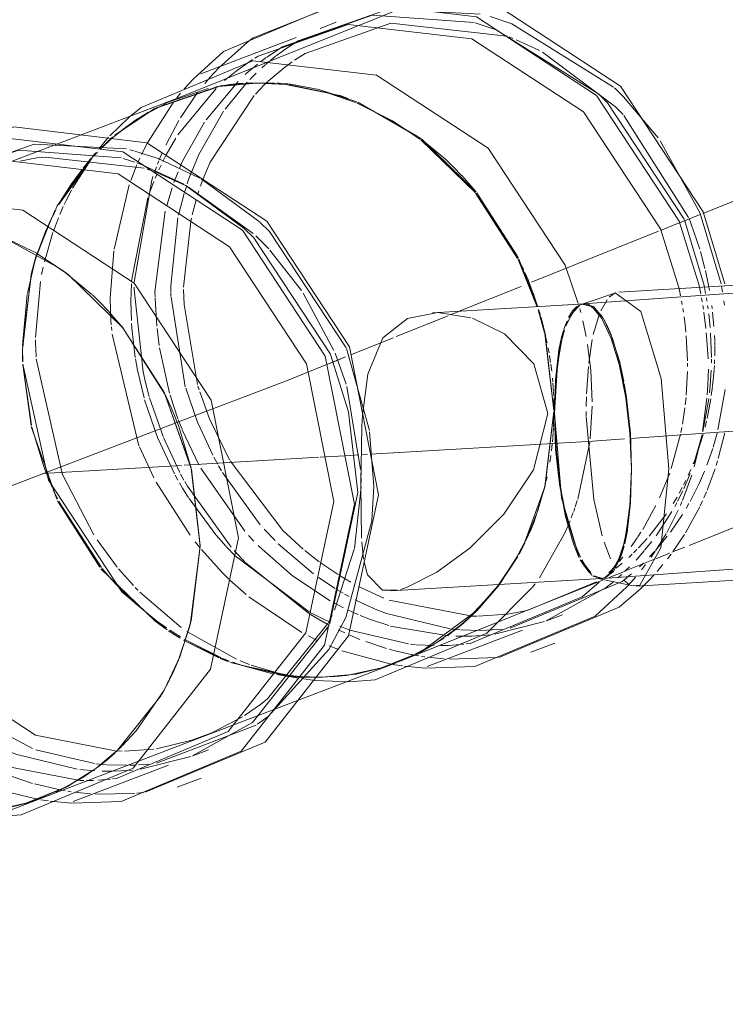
# Model space of a CAD drawing. Header units: millimetres. Extents: x -121 to 34184, y -147 to 33428.
# Tile 241 of 256: x 29677 to 29805, y 8922 to 9101. Entities that reach past the tile are written whole.
import ezdxf

# ---------------------------------------------------------------- set-up
doc = ezdxf.new("R2010")
doc.units = ezdxf.units.MM
doc.linetypes.add('ADSK_Осевая', pattern=[700, 500, -100, 0, -100])
doc.layers.add('P-PIPE-____-CNTR', color=3, linetype='ADSK_Осевая', lineweight=20)
doc.layers.add('P-PIPE-____-OTLN', color=3, linetype='Continuous', lineweight=20)

# ---------------------------------------------------------------- blocks, each defined once
blk = doc.blocks.new('ADSK_ППР_Тройник канализационный_Составной - Тройник канализационный-1734383-_3D_ копия 1 копия 1')
at = {"layer": 'P-PIPE-____-OTLN', "color": 22}
for p, q in [((50875.39, 9100.71), (50872.5, 9099.6)), ((50868.13, 9097.94), (50850.83, 9091.33)), ((50842.72, 9085.15), (50853.96, 9089.07)), ((50852.18, 9088.69), (50844.74, 9086.14)), ((50854.36, 9089.15), (50859.7, 9089.75)), ((50866.85, 9089.51), (50872.29, 9088.52)), ((50847.1, 9087.13), (50782.88, 9062.62)), ((50877.58, 9086.9), (50876.15, 9087.4)), ((50900.92, 9069.74), (50908.48, 9057.85)), ((50821.02, 9058.76), (50815.12, 9061.7)), ((50908.55, 9057.7), (50911.97, 9049.15)), ((50955.52, 9053.4), (50926.72, 9051.71)), ((50926.16, 9051.6), (50920.03, 9049.49)), ((50920.55, 9049.59), (50892.91, 9047.96)), ((50920.55, 9049.59), (50922.07, 9049.09)), ((50922.09, 9049.07), (50923.89, 9046.95)), ((50923.9, 9046.93), (50925.57, 9043.3)), ((50924.25, 9046.31), (50924.09, 9046.61)), ((50925.58, 9043.26), (50927.02, 9038.37)), ((50927.03, 9038.33), (50928.12, 9032.51)), ((50927.83, 9034.34), (50927.73, 9034.9)), ((50928.13, 9032.46), (50928.81, 9026.11)), ((50928.81, 9026.06), (50929.03, 9019.62)), ((50850.73, 9005.55), (50850.73, 9005.71)), ((50927.46, 9005.43), (50927.66, 9006.17)), ((50885.32, 8997.43), (50923.49, 8999.68)), ((50922.97, 8999.72), (50929.3, 8998.35)), ((50923.49, 8999.68), (50924.08, 8999.81)), ((50923.77, 8999.72), (50923.5, 8999.68)), ((50929.87, 8998.3), (50958.66, 9000)), ((50913.58, 8991.98), (50916.46, 8993.08)), ((50891.91, 8983.71), (50909.21, 8990.31)), ((50910.74, 8986.29), (50915.11, 8987.96)), ((50883.97, 8983.54), (50888.13, 8985.1)), ((50822.11, 8959.85), (50886.32, 8984.36)), ((50839.1, 8972.02), (50844.2, 8979.42)), ((50831.8, 8965.16), (50836.5, 8969.19)), ((50849.37, 8967.47), (50852.25, 8968.57)), ((50827.7, 8959.2), (50844.99, 8965.8)), ((50846.53, 8961.78), (50850.9, 8963.45)), ((50819.05, 8958.82), (50826.49, 8961.82)), ((50819.62, 8958.99), (50823.5, 8960.41))]:
    blk.add_line(p, q, dxfattribs=at)
at = {"layer": 'P-PIPE-____-OTLN', "color": 9}
for p, q in [((50900.62, 9100.6), (50904.43, 9099.36)), ((50864.55, 9094.63), (50866.29, 9095.9)), ((50860.65, 9094.2), (50861.25, 9094.57)), ((50861.73, 9093.58), (50862.72, 9094.31)), ((50863.48, 9093.79), (50864.43, 9094.54)), ((50860.56, 9092.64), (50861.11, 9093.1)), ((50847.84, 9088.61), (50849.49, 9090.45)), ((50859.7, 9089.75), (50866.65, 9089.53)), ((50872.29, 9088.52), (50879.16, 9086.27)), ((50879.33, 9086.2), (50890.81, 9079.57)), ((50834.34, 9080.07), (50837.86, 9083.5)), ((50890.95, 9079.46), (50900.81, 9069.87)), ((50934.24, 9079.2), (50941.46, 9066.07)), ((50837.97, 9077.56), (50838.71, 9077.36)), ((50836.78, 9075.98), (50838.9, 9075.32)), ((50839.22, 9075.21), (50840.22, 9074.85)), ((50841.1, 9074.06), (50842.17, 9073.69)), ((50850.91, 9072.28), (50861.52, 9064.45)), ((50941.5, 9065.96), (50945.29, 9053.19)), ((50938.62, 9064.86), (50942.2, 9052.91)), ((50825.7, 9055.73), (50814.68, 9061.88)), ((50826.62, 9055.04), (50821.02, 9058.76)), ((50831.09, 9051.27), (50825.83, 9055.63)), ((50941.27, 9052.88), (50941.57, 9051.41)), ((50924.97, 9050.78), (50926.04, 9051.55)), ((50937.64, 9052.34), (50937.92, 9051.01)), ((50920.27, 9049.55), (50920.55, 9049.59)), ((50836.35, 9045.67), (50833.98, 9048.37)), ((50899.87, 9047.06), (50893.84, 9047.99)), ((50912.16, 9048.52), (50913.3, 9044.32)), ((50844.15, 9033.57), (50836.42, 9045.59)), ((50913.34, 9044.16), (50914.94, 9030.22)), ((50874.41, 9040.35), (50877.65, 9029.97)), ((50877.29, 9041.45), (50881.44, 9026.59)), ((50845.45, 9030.77), (50844.2, 9033.49)), ((50914.94, 9030.22), (50914.91, 9032.38)), ((50877.66, 9029.93), (50879.34, 9015.33)), ((50914.87, 9027.26), (50914.94, 9030.05)), ((50880.21, 9029.31), (50880.09, 9027.33)), ((50849.11, 9019.73), (50846.86, 9027.27)), ((50881.48, 9026.32), (50882.23, 9016.43)), ((50914.81, 9026.24), (50914.86, 9027.04)), ((50850.73, 9005.71), (50849.14, 9019.57)), ((50928.72, 9012.81), (50929.03, 9019.56)), ((50879.34, 9015.33), (50874.28, 8991.49)), ((50882.23, 9016.43), (50881.9, 9010.2)), ((50928, 9007.69), (50928.72, 9012.77)), ((50917.87, 9010.18), (50916.85, 9007.78)), ((50910.25, 9007.62), (50910.95, 9009.23)), ((50880.08, 9006.37), (50880.4, 9003.22)), ((50909.58, 9006.17), (50910.11, 9007.29)), ((50916.82, 9007.72), (50912.3, 8999.81)), ((50927.76, 9006.59), (50927.99, 9007.68)), ((50848.89, 8991.21), (50850.73, 9005.55)), ((50909.57, 9006.16), (50908.41, 9003.93)), ((50926.51, 9002.73), (50927.46, 9005.43)), ((50908.29, 9003.71), (50905.22, 8998.96)), ((50919.8, 9002.96), (50921.81, 9000.31)), ((50924.84, 9000.27), (50926.49, 9002.68)), ((50923.44, 8999.68), (50921.96, 9000.19)), ((50922.04, 9000.14), (50923.49, 8999.68)), ((50924.09, 8999.81), (50923.77, 8999.72)), ((50924.29, 8999.9), (50924.81, 9000.24)), ((50928.57, 8998.63), (50927.67, 8999.33)), ((50932.14, 8999.32), (50930.65, 8997.83)), ((50899.41, 8992.46), (50904.24, 8997.66)), ((50927.29, 8999.15), (50907.02, 8990.67)), ((50922.63, 8999.06), (50910.08, 8993.87)), ((50911.53, 8998.75), (50910.98, 8998.03)), ((50928.95, 8999), (50928.19, 8998.16)), ((50898, 8991.22), (50899.29, 8992.35)), ((50846.74, 8984.74), (50848.84, 8991.02)), ((50905.55, 8990.49), (50902.75, 8990.3)), ((50913.23, 8991.9), (50904.14, 8989.57)), ((50902.66, 8989.4), (50900.05, 8989.23)), ((50903.42, 8989.48), (50902.71, 8989.4)), ((50888.13, 8985.1), (50893.61, 8988.02)), ((50898.6, 8987.76), (50895.78, 8987.54)), ((50899.76, 8987.9), (50899.03, 8987.81)), ((50844.26, 8979.54), (50847.03, 8985.48)), ((50904.67, 8985.33), (50895.95, 8985.01)), ((50891.62, 8983.39), (50887.75, 8983.76)), ((50843.76, 8978.65), (50845.34, 8981.62)), ((50877.75, 8980.91), (50871.57, 8981.17)), ((50835.46, 8968.19), (50843.64, 8978.44)), ((50863.09, 8974.65), (50861.12, 8973.22)), ((50860.89, 8973.06), (50842.8, 8966.16)), ((50836.59, 8969.28), (50839.1, 8972.02)), ((50852.85, 8971.67), (50849.23, 8970.31)), ((50833.79, 8966.72), (50835.28, 8968.02)), ((50849.01, 8967.39), (50839.92, 8965.06)), ((50841.34, 8965.99), (50839.56, 8965.84)), ((50824.55, 8960.87), (50829.4, 8963.51)), ((50826.62, 8961.9), (50831.8, 8965.16)), ((50838.45, 8964.89), (50836.24, 8964.73)), ((50834.38, 8963.25), (50832.2, 8963.07)), ((50835.55, 8963.39), (50834.82, 8963.3)), ((50838.86, 8960.64), (50831.74, 8960.5)), ((50840.46, 8960.82), (50839.24, 8960.68)), ((50814.84, 8957.82), (50819.05, 8958.82)), ((50827.41, 8958.88), (50823.5, 8959.26))]:
    blk.add_line(p, q, dxfattribs=at)
at = {"layer": 'P-PIPE-____-OTLN', "color": 10}
for p, q in [((50904.43, 9099.36), (50922.91, 9087.79)), ((50906.8, 9098.05), (50907.48, 9097.78)), ((50862.81, 9094.38), (50865.69, 9096.25)), ((50866.29, 9095.9), (50868.5, 9097.34)), ((50908.08, 9097.55), (50912.29, 9095.58)), ((50867.83, 9093.82), (50869.81, 9095.07)), ((50852.33, 9090.5), (50854.09, 9092.42)), ((50859.71, 9091.93), (50860.56, 9092.64)), ((50861.94, 9092.46), (50862.52, 9092.98)), ((50862.63, 9093.06), (50863.3, 9093.64)), ((50863.09, 9090.03), (50865.96, 9092.47)), ((50865.96, 9092.47), (50867.44, 9093.55)), ((50851.59, 9089.62), (50852.25, 9090.4)), ((50855.17, 9090.12), (50856.03, 9090.85)), ((50858.92, 9091.21), (50859.64, 9091.87)), ((50859.72, 9090.32), (50860.89, 9091.48)), ((50846.7, 9080.27), (50853.63, 9088.71)), ((50851.83, 9083.01), (50857.6, 9089.95)), ((50854.58, 9089.19), (50853.62, 9089.01)), ((50855.25, 9084.95), (50859.26, 9089.84)), ((50864.14, 9089.74), (50857.69, 9089.61)), ((50860.77, 9087.69), (50862.37, 9089.34)), ((50862.37, 9089.34), (50863.01, 9089.96)), ((50876.06, 9087.43), (50864.78, 9089.7)), ((50846.5, 9086.99), (50847.18, 9087.83)), ((50847.14, 9083.37), (50850.25, 9087.95)), ((50844.68, 9086.11), (50839.34, 9083.16)), ((50841.16, 9078.83), (50845.91, 9086.23)), ((50841.91, 9084.72), (50842.63, 9085.1)), ((50890.18, 9080.04), (50879.6, 9086.09)), ((50838.61, 9082.67), (50841.36, 9084.4)), ((50927.61, 9083.81), (50939.37, 9065.27)), ((50835.48, 9080.3), (50838.3, 9082.45)), ((50844.48, 9078.42), (50846.85, 9082.88)), ((50832.38, 9077.79), (50834.12, 9079.84)), ((50832.7, 9077.78), (50834.92, 9079.83)), ((50844.58, 9076.67), (50846.32, 9079.68)), ((50895.31, 9075.78), (50890.42, 9079.86)), ((50833.95, 9078.97), (50832.78, 9077.86)), ((50840.1, 9076.73), (50841.16, 9078.83)), ((50822.6, 9076.24), (50840.59, 9074.22)), ((50825.07, 9067.65), (50831.11, 9076.11)), ((50831.65, 9076.89), (50831.05, 9076.15)), ((50832.08, 9077.15), (50831.31, 9076.33)), ((50831.31, 9076.33), (50831.96, 9077.03)), ((50843.3, 9075.73), (50843.84, 9077)), ((50843.96, 9075.46), (50844.44, 9076.41)), ((50818.08, 9075.52), (50820.14, 9075.92)), ((50827.57, 9070.59), (50831.04, 9076.06)), ((50830.84, 9075.81), (50829.47, 9074.2)), ((50830.69, 9075.71), (50829.47, 9074.2)), ((50838.12, 9071.96), (50839.25, 9074.84)), ((50839.48, 9075.36), (50839.77, 9076.02)), ((50840.22, 9074.85), (50847.75, 9071.29)), ((50842.36, 9073.29), (50842.8, 9074.46)), ((50842.99, 9074.97), (50843.23, 9075.57)), ((50843.22, 9073.92), (50843.63, 9074.79)), ((50846.96, 9074.15), (50847.24, 9074.8)), ((50829.3, 9073.98), (50827.26, 9071.22)), ((50841.94, 9072.07), (50842.16, 9072.73)), ((50842.57, 9072.43), (50842.85, 9073.09)), ((50842.58, 9073.54), (50848.08, 9071.07)), ((50845.97, 9071.6), (50846.71, 9073.53)), ((50848.64, 9072.14), (50849.12, 9073.44)), ((50900.73, 9069.97), (50898.2, 9072.88)), ((50827.26, 9071.22), (50825.39, 9068.22)), ((50835.09, 9059.5), (50837.86, 9071.22)), ((50838.77, 9053.49), (50841.94, 9072.06)), ((50841.39, 9069.37), (50842.3, 9071.79)), ((50847.93, 9069.98), (50848.28, 9071.07)), ((50847.99, 9071.16), (50858.69, 9063.28)), ((50848.38, 9071.37), (50848.64, 9072.14)), ((50848.62, 9070.78), (50860.35, 9062.37)), ((50850.76, 9070.93), (50851.16, 9072.04)), ((50826.41, 9068.35), (50827.37, 9070.23)), ((50844.66, 9067.41), (50845.65, 9070.67)), ((50846.8, 9065.66), (50847.82, 9069.6)), ((50850.25, 9069.36), (50850.48, 9070.08)), ((50908.26, 9058.3), (50901.15, 9069.45)), ((50825.64, 9066.69), (50825.89, 9067.25)), ((50826.07, 9067.62), (50826.41, 9068.35)), ((50838.27, 9053.73), (50841.21, 9068.85)), ((50849.27, 9065.73), (50849.98, 9068.45)), ((50823.85, 9065.32), (50824.52, 9066.65)), ((50824.57, 9066.74), (50823.92, 9065.46)), ((50825.27, 9065.83), (50825.62, 9066.64)), ((50842.53, 9051.75), (50844.4, 9066.42)), ((50821.03, 9058.24), (50823.82, 9065.26)), ((50824.09, 9062.77), (50825.01, 9065.19)), ((50845.41, 9052.85), (50846.7, 9065.18)), ((50847.69, 9052.58), (50849.01, 9064.55)), ((50849.01, 9064.57), (50849.14, 9065.16)), ((50939.45, 9065.1), (50939.78, 9064.25)), ((50939.78, 9064.25), (50941.43, 9059.48)), ((50822.67, 9062.73), (50821.17, 9058.69)), ((50822.46, 9057.21), (50824, 9062.52)), ((50820.79, 9057.48), (50821.03, 9058.24)), ((50834.38, 9050.52), (50835.04, 9059.2)), ((50863.39, 9059.3), (50869.11, 9051.98)), ((50941.55, 9059.06), (50942.35, 9056.02)), ((50820.74, 9057.3), (50819.37, 9051.48)), ((50820.16, 9055.15), (50820.79, 9057.45)), ((50820.99, 9058.13), (50820.78, 9057.43)), ((50909.44, 9055.79), (50909.12, 9056.51)), ((50818.48, 9041.97), (50820.03, 9054.65)), ((50821.96, 9054.89), (50822.24, 9056.23)), ((50942.45, 9055.62), (50943.01, 9052.94)), ((50820.86, 9043.48), (50821.73, 9053.65)), ((50838.15, 9050.08), (50838.24, 9053.21)), ((50845.42, 9051.78), (50845.41, 9052.85)), ((50942.2, 9052.91), (50942.47, 9051.44)), ((50943.01, 9052.94), (50943.17, 9052)), ((50819.33, 9051.25), (50818.48, 9041.99)), ((50838.76, 9052.19), (50838.76, 9052.61)), ((50840.36, 9037.22), (50838.76, 9052.19)), ((50842.55, 9050.77), (50842.53, 9051.75)), ((50845.43, 9050.94), (50845.42, 9051.62)), ((50847.8, 9049.47), (50847.7, 9052.18)), ((50869.4, 9051.54), (50875.01, 9041.13)), ((50911.32, 9051.08), (50911.07, 9051.78)), ((50945.37, 9052.78), (50945.55, 9051.71)), ((50834.54, 9046.55), (50834.38, 9050.52)), ((50838.24, 9046.56), (50838.15, 9050.08)), ((50842.88, 9045.5), (50842.55, 9050.61)), ((50848.03, 9034.48), (50845.44, 9050.82)), ((50850.24, 9034.94), (50847.8, 9049.45)), ((50911.97, 9049.16), (50911.37, 9050.95)), ((50919.57, 9049.27), (50918.34, 9048.01)), ((50920.03, 9049.49), (50919.92, 9049.44)), ((50920.55, 9049.59), (50920.03, 9049.49)), ((50923.57, 9047.45), (50921.2, 9049.52)), ((50923.44, 9048.33), (50924.57, 9050.32)), ((50938.1, 9050.09), (50938.21, 9049.46)), ((50941.71, 9050.65), (50941.83, 9049.97)), ((50941.95, 9049.28), (50942.05, 9048.64)), ((50942.61, 9050.66), (50942.71, 9050.04)), ((50942.82, 9049.29), (50942.91, 9048.65)), ((50943.58, 9049.3), (50943.66, 9048.67)), ((50945.8, 9050.11), (50945.9, 9049.35)), ((50912.42, 9047.69), (50912.16, 9048.55)), ((50918.05, 9047.55), (50917.22, 9045.77)), ((50919.63, 9048.65), (50919.8, 9047.99)), ((50922.27, 9044.76), (50923.1, 9047.48)), ((50938.33, 9048.73), (50938.44, 9048.04)), ((50942.13, 9048.09), (50942.51, 9045.1)), ((50943.02, 9047.79), (50943.28, 9045.3)), ((50943.73, 9048.09), (50943.97, 9045.48)), ((50834.59, 9045.79), (50834.54, 9046.53)), ((50838.33, 9045.25), (50838.27, 9046.03)), ((50913.44, 9043.72), (50912.59, 9047.1)), ((50917.11, 9045.5), (50917.47, 9046.39)), ((50920.17, 9046.5), (50920.77, 9043.65)), ((50925.33, 9043.94), (50924.41, 9046.01)), ((50938.57, 9047.2), (50938.75, 9045.8)), ((50938.75, 9045.79), (50938.89, 9044.46)), ((50834.68, 9044.73), (50834.62, 9045.39)), ((50839.62, 9023.8), (50834.74, 9044.05)), ((50838.95, 9039.83), (50838.33, 9045.16)), ((50843.3, 9042.03), (50842.92, 9045.11)), ((50916.76, 9044.43), (50916.47, 9043.43)), ((50916.51, 9043.56), (50916.85, 9044.72)), ((50922.08, 9043.99), (50922.25, 9044.7)), ((50942.59, 9044.32), (50942.71, 9042.95)), ((50943.36, 9044.26), (50943.56, 9039.84)), ((50820.86, 9042.4), (50820.86, 9043.05)), ((50820.88, 9041.52), (50820.86, 9042.39)), ((50913.71, 9042.47), (50913.49, 9043.48)), ((50916.29, 9042.69), (50915.56, 9038.6)), ((50916.3, 9042.72), (50916.48, 9043.46)), ((50921.03, 9042.19), (50921.62, 9037.56)), ((50921.24, 9038.8), (50921.9, 9043.1)), ((50926.87, 9038.98), (50925.35, 9043.89)), ((50938.95, 9043.78), (50939.18, 9039.24)), ((50942.71, 9042.95), (50942.91, 9039.61)), ((50944.07, 9043.84), (50944.12, 9042.87)), ((50944.12, 9042.74), (50944.14, 9042.05)), ((50818.47, 9041.43), (50818.51, 9039.1)), ((50818.52, 9039.02), (50818.47, 9041.43)), ((50820.94, 9039.98), (50820.89, 9041.39)), ((50845.17, 9033.35), (50843.37, 9041.61)), ((50875.23, 9040.59), (50877.21, 9034.97)), ((50914.05, 9040.65), (50913.89, 9041.55)), ((50944.16, 9041.21), (50944.13, 9040.12)), ((50944.14, 9041.96), (50944.16, 9041.25)), ((50825.77, 9018.52), (50820.97, 9039.59)), ((50839.37, 9037.51), (50839, 9039.58)), ((50914.32, 9038.94), (50914.13, 9040.17)), ((50914.53, 9037.32), (50914.36, 9038.62)), ((50915.56, 9038.56), (50915.01, 9029.7)), ((50927.61, 9035.56), (50926.88, 9038.94)), ((50939.18, 9038.8), (50939.18, 9038.17)), ((50943.55, 9039.51), (50943.53, 9038.84)), ((50944.1, 9039.38), (50944.06, 9038.71)), ((50820.04, 9027.51), (50818.54, 9038.51)), ((50840.54, 9032.51), (50839.37, 9037.51)), ((50840.81, 9035.27), (50840.36, 9037.2)), ((50920.84, 9033.21), (50921.18, 9038.2)), ((50921.63, 9037.48), (50921.89, 9031.79)), ((50939.18, 9037.27), (50938.95, 9032.96)), ((50942.96, 9037.72), (50942.85, 9034.86)), ((50943.47, 9037.55), (50943.27, 9034.68)), ((50943.99, 9037.57), (50943.72, 9034.66)), ((50944.05, 9038.38), (50944, 9037.7)), ((50841.49, 9032.74), (50840.81, 9035.27)), ((50914.72, 9035.41), (50914.66, 9036.09)), ((50914.8, 9034.46), (50914.74, 9035.15)), ((50850.32, 9027.89), (50848.1, 9034.24)), ((50850.53, 9033.93), (50850.33, 9034.61)), ((50877.34, 9034.55), (50879.85, 9019.47)), ((50914.85, 9033.63), (50914.8, 9034.35)), ((50914.89, 9032.78), (50914.85, 9033.53)), ((50928.1, 9032.62), (50927.83, 9034.33)), ((50942.84, 9034.82), (50942.72, 9033.07)), ((50943.27, 9034.66), (50943.14, 9033.42)), ((50943.7, 9034.54), (50943.49, 9032.91)), ((50946.04, 9034.04), (50944.71, 9026.7)), ((50843.06, 9025.12), (50840.64, 9032.16)), ((50843.99, 9025.48), (50841.55, 9032.52)), ((50846.7, 9028.68), (50845.27, 9033)), ((50920.8, 9030.92), (50920.83, 9032.67)), ((50928.8, 9026.18), (50928.11, 9032.56)), ((50938.91, 9032.55), (50938.77, 9031.22)), ((50942.67, 9032.47), (50941.88, 9026.39)), ((50943.02, 9032.35), (50941.98, 9026.41)), ((50943.4, 9032.32), (50942.73, 9028.74)), ((50920.8, 9029.22), (50920.79, 9030.05)), ((50921.88, 9031.01), (50921.53, 9025.06)), ((50938.71, 9030.69), (50938.26, 9027.7)), ((50847.44, 9026.79), (50846.76, 9028.53)), ((50853.02, 9022.08), (50850.35, 9027.83)), ((50922.18, 9014.02), (50920.8, 9029.11)), ((50942.62, 9028.24), (50942.36, 9027.18)), ((50824.7, 9014.13), (50820.08, 9027.32)), ((50850.51, 9020.34), (50847.46, 9026.72)), ((50880.09, 9027.27), (50879.87, 9016.67)), ((50914.75, 9025.38), (50914.8, 9026.12)), ((50929.03, 9019.62), (50928.81, 9026.15)), ((50938.15, 9027.09), (50937.98, 9026.22)), ((50944.56, 9026.11), (50943.84, 9023.55)), ((50945.94, 9026.12), (50944.77, 9021.49)), ((50846.07, 9018.73), (50843.09, 9025.06)), ((50847.03, 9018.94), (50844.06, 9025.3)), ((50914.67, 9024.54), (50914.73, 9025.22)), ((50921.46, 9024.48), (50919.25, 9014.08)), ((50937.91, 9025.9), (50936.23, 9019.69)), ((50941.83, 9025.76), (50940.3, 9020.5)), ((50941.75, 9025.65), (50940.4, 9019.95)), ((50942.02, 9025.86), (50940.6, 9021.51)), ((50842.32, 9017.98), (50839.69, 9023.63)), ((50914.49, 9022.87), (50914.64, 9024.18)), ((50943.76, 9023.31), (50942.71, 9020.28)), ((50853.91, 9020.43), (50853.21, 9021.71)), ((50914.19, 9020.8), (50914.38, 9022.06)), ((50940.6, 9021.51), (50940.22, 9020.54)), ((50944.63, 9021.05), (50944.37, 9020.21)), ((50858.81, 9008.31), (50850.83, 9019.76)), ((50854.57, 9019.27), (50854.06, 9020.16)), ((50861.63, 9009.46), (50854.77, 9018.95)), ((50939.78, 9019.47), (50939.32, 9018.44)), ((50944.18, 9019.61), (50942.73, 9015.73)), ((50831.43, 9007.61), (50825.79, 9018.45)), ((50848.89, 9007.55), (50842.72, 9017.21)), ((50846.7, 9017.58), (50846.22, 9018.45)), ((50847.76, 9017.58), (50847.17, 9018.67)), ((50848.4, 9016.46), (50847.93, 9017.29)), ((50879.88, 9018.84), (50879.94, 9017.07)), ((50913.52, 9017.4), (50913.69, 9018.15)), ((50935.94, 9018.83), (50934.12, 9014.33)), ((50939.95, 9018.46), (50938.29, 9013.88)), ((50938.88, 9017.5), (50938.47, 9016.68)), ((50939.65, 9018.74), (50938.49, 9015.99)), ((50847.55, 9016.11), (50847, 9017.05)), ((50848.64, 9014.34), (50847.55, 9016.11)), ((50856.33, 9005.41), (50848.41, 9016.44)), ((50879.94, 9016.32), (50878.71, 9005.14)), ((50879.87, 9016.67), (50880.03, 9007.02)), ((50912.2, 9012.64), (50913.3, 9016.47)), ((50938.31, 9015.61), (50937.38, 9013.73)), ((50938.21, 9016.19), (50937.65, 9015.17)), ((50942.61, 9015.44), (50942.14, 9014.34)), ((50832.5, 9001.74), (50824.86, 9013.78)), ((50853.6, 9007.6), (50848.73, 9014.22)), ((50919.18, 9013.86), (50918.8, 9012.71)), ((50923.7, 9007.45), (50922.18, 9014.02)), ((50937.27, 9014.49), (50936.57, 9013.33)), ((50938.17, 9013.61), (50937.9, 9012.98)), ((50941.88, 9013.77), (50941.47, 9012.89)), ((50911.19, 9009.85), (50912.11, 9012.37)), ((50918.73, 9012.5), (50918.52, 9011.89)), ((50933.45, 9012.92), (50931.05, 9008.61)), ((50936.34, 9011.85), (50933.47, 9007.47)), ((50937.51, 9012.1), (50935.4, 9008)), ((50937.21, 9013.42), (50936.85, 9012.76)), ((50941.39, 9012.72), (50938.8, 9007.97)), ((50939.43, 9013.29), (50938.92, 9012.41)), ((50918.43, 9011.66), (50918.07, 9010.69)), ((50935.34, 9011.45), (50932.21, 9007.37)), ((50938.27, 9011.33), (50936.07, 9008.11)), ((50864.31, 9006.58), (50862.35, 9008.65)), ((50910.95, 9009.25), (50911.19, 9009.84)), ((50835.68, 9001.75), (50832.02, 9006.72)), ((50850.65, 9005.31), (50849.82, 9006.34)), ((50855.43, 9005.52), (50853.64, 9007.55)), ((50860.46, 9006.48), (50859.52, 9007.51)), ((50930.08, 9007.11), (50928.93, 9005.49)), ((50930.73, 9008.12), (50930.18, 9007.27)), ((50931.87, 9006.98), (50930.27, 9005.24)), ((50932.7, 9006.44), (50931.38, 9004.81)), ((50935.51, 9007.37), (50933.35, 9004.77)), ((50935.29, 9007.81), (50933.46, 9004.87)), ((50938.62, 9007.69), (50936.6, 9004.68)), ((50856.99, 9003.88), (50855.5, 9005.44)), ((50859.04, 9002.5), (50856.87, 9004.8)), ((50871.32, 9000.51), (50864.89, 9006)), ((50872.33, 9002.74), (50869.71, 9004.78)), ((50878.68, 9005.01), (50875.11, 8993.93)), ((50907.96, 9003.13), (50909.55, 9006.12)), ((50925.21, 9003.26), (50924.06, 9006.29)), ((50929.97, 9004.93), (50929.39, 9004.35)), ((50931.33, 9004.74), (50929.83, 9003.03)), ((50933.19, 9004.59), (50932.29, 9003.63)), ((50933.32, 9004.66), (50932.57, 9003.57)), ((50870.49, 8993.65), (50857.06, 9003.81)), ((50904.69, 8998.23), (50907.86, 9002.96)), ((50927.46, 9003.59), (50926.78, 9002.79)), ((50929.15, 9004.13), (50928.5, 9003.51)), ((50936.21, 9004.14), (50935.54, 9003.26)), ((50838.61, 8998.4), (50835.92, 9001.46)), ((50870.36, 8993.4), (50859.07, 9002.47)), ((50875.77, 9000.39), (50872.53, 9002.59)), ((50926.22, 9002.14), (50924.87, 9000.69)), ((50927.29, 9002.45), (50926.2, 9001.55)), ((50928.66, 9001.81), (50927.83, 9001)), ((50931.16, 9002.49), (50930.47, 9001.83)), ((50931.58, 9002.22), (50930.85, 9001.27)), ((50934.72, 9002.23), (50933.67, 9000.98)), ((50859.08, 8996.8), (50856.14, 8999.4)), ((50874.33, 8995.66), (50867.5, 9000.17)), ((50875.21, 8997.89), (50872.19, 8999.89)), ((50878.06, 8999.02), (50876.01, 9000.24)), ((50924.08, 8999.81), (50924.13, 8999.82)), ((50927.22, 9000.42), (50926.57, 8999.83)), ((50928.15, 8999.82), (50927.3, 8999.15)), ((50929.04, 9000.56), (50928.18, 8999.85)), ((50929.74, 8999.91), (50928.98, 8999.03)), ((50933.12, 9000.37), (50932.14, 8999.32)), ((50839.42, 8997.55), (50838.92, 8998.07)), ((50876.69, 8997.01), (50875.39, 8997.78)), ((50884.07, 8996.12), (50879.46, 8998.26)), ((50836.57, 8997.2), (50844.71, 8990.39)), ((50847.29, 8990.77), (50839.76, 8997.21)), ((50869.17, 8989.91), (50859.58, 8996.38)), ((50877.75, 8996.42), (50876.95, 8996.86)), ((50881.27, 8994.67), (50878.87, 8995.83)), ((50899.77, 8992.88), (50885.05, 8995.74)), ((50876.77, 8994.36), (50874.94, 8995.32)), ((50878.53, 8993.51), (50877.5, 8994)), ((50882.12, 8994.29), (50881.33, 8994.64)), ((50873.14, 8991.75), (50870.43, 8993.35)), ((50873.35, 8992.21), (50870.59, 8993.6)), ((50874.09, 8991.86), (50873.37, 8992.19)), ((50874.66, 8992.99), (50874, 8991.68)), ((50879.39, 8993.13), (50878.63, 8993.47)), ((50900.94, 8992.85), (50899.98, 8992.87)), ((50873.9, 8991.5), (50862.94, 8977.82)), ((50873.87, 8991.36), (50873.15, 8991.75)), ((50876.99, 8989.8), (50875.77, 8990.38)), ((50888.55, 8987.81), (50877.92, 8990.32)), ((50895.85, 8989.28), (50885.23, 8991.05)), ((50897.93, 8990.38), (50896.54, 8990.5)), ((50901.59, 8990.27), (50898.12, 8990.37)), ((50902.75, 8990.3), (50901.59, 8990.27)), ((50847.1, 8988.85), (50845.01, 8990.19)), ((50845.7, 8989.73), (50846.94, 8988.95)), ((50854.09, 8985.28), (50847.73, 8988.47)), ((50857.35, 8985.01), (50848.29, 8990.06)), ((50872.11, 8988.39), (50870.4, 8989.25)), ((50879.73, 8988.63), (50877.75, 8989.46)), ((50898.78, 8989.2), (50897.13, 8989.22)), ((50900.05, 8989.23), (50898.78, 8989.2)), ((50848.05, 8988.28), (50855.67, 8984.65)), ((50874.06, 8986.82), (50863.09, 8974.65)), ((50875.81, 8986.79), (50874.15, 8987.47)), ((50884.53, 8986.98), (50880.8, 8988.22)), ((50886.29, 8986.5), (50885, 8986.85)), ((50889.82, 8987.68), (50888.88, 8987.77)), ((50893.17, 8987.5), (50889.92, 8987.67)), ((50895.78, 8987.54), (50894.33, 8987.5)), ((50855.87, 8984.58), (50854.37, 8985.16)), ((50885.42, 8984.12), (50876.43, 8986.55)), ((50889.54, 8985.79), (50886.37, 8986.48)), ((50890.44, 8985.63), (50889.54, 8985.79)), ((50891.51, 8985.46), (50890.91, 8985.55)), ((50895.02, 8985.07), (50892.05, 8985.38)), ((50856.17, 8984.47), (50864.07, 8982.34)), ((50866.57, 8981.97), (50856.45, 8984.37)), ((50859.68, 8984.06), (50857.98, 8984.74)), ((50866.96, 8981.92), (50859.98, 8983.95)), ((50886.03, 8984.02), (50885.42, 8984.12)), ((50887.45, 8983.8), (50886.03, 8984.02)), ((50864.56, 8982.26), (50866.76, 8981.9)), ((50864.56, 8982.26), (50867.1, 8981.91)), ((50866.9, 8981.87), (50868.54, 8981.6)), ((50868.9, 8981.76), (50866.96, 8981.93)), ((50868.58, 8981.6), (50866.99, 8981.91)), ((50867.1, 8981.91), (50869.03, 8981.75)), ((50872.12, 8981.68), (50868.95, 8981.76)), ((50869.08, 8981.75), (50872.12, 8981.68)), ((50871.57, 8981.17), (50869.13, 8981.51)), ((50820.32, 8968.81), (50808.02, 8975.35)), ((50858.41, 8974.56), (50852.85, 8971.67)), ((50849.23, 8970.31), (50842.79, 8968.77)), ((50831.54, 8966.08), (50820.9, 8968.6)), ((50836.6, 8968.35), (50835.56, 8968.37)), ((50842.3, 8968.7), (50836.98, 8968.35)), ((50833.71, 8965.87), (50831.79, 8966.05)), ((50837.38, 8965.76), (50833.84, 8965.86)), ((50838.87, 8965.8), (50837.96, 8965.77)), ((50820.32, 8962.47), (50816.59, 8963.71)), ((50831.64, 8964.77), (50828.91, 8965)), ((50834.56, 8964.69), (50832.92, 8964.71)), ((50836.24, 8964.73), (50834.56, 8964.69)), ((50825.32, 8961.28), (50820.67, 8962.37)), ((50829.61, 8962.99), (50828.95, 8963)), ((50831.34, 8963.02), (50830.12, 8962.99)), ((50821.21, 8959.61), (50814.7, 8961.19)), ((50826.23, 8961.12), (50825.32, 8961.28)), ((50827.32, 8960.95), (50826.69, 8961.04)), ((50830.81, 8960.56), (50827.92, 8960.86)), ((50823.22, 8959.3), (50821.82, 8959.51))]:
    blk.add_line(p, q, dxfattribs=at)
at = {"layer": 'P-PIPE-____-OTLN', "color": 22}
for points in [[(50860.37, 9097.87, 0), (50881.12, 9106.21, 0), (50905.28, 9103.36, 0), (50927.02, 9089.11, 0), (50942.02, 9066.28, 0), (50945.96, 9053.22, 0)], [(50849.49, 9090.45, 0), (50854.95, 9095.42, 0), (50876.75, 9104.54, 0), (50900.91, 9101.69, 0), (50922.64, 9087.44, 0), (50937.65, 9064.61, 0), (50941.27, 9052.88, 0)], [(50861.25, 9094.57, 0), (50877.58, 9100.34, 0), (50900.06, 9097.69, 0), (50920.28, 9084.43, 0), (50934.25, 9063.19, 0), (50937.64, 9052.34, 0)], [(50837.86, 9083.5, 0), (50839.99, 9085.26, 0), (50860.28, 9093.74, 0), (50882.76, 9091.09, 0), (50902.99, 9077.83, 0), (50916.95, 9056.59, 0), (50919.36, 9049.61, 0)], [(50857.69, 9089.61, 0), (50856.12, 9089.43, 0), (50855.01, 9089.26, 0)], [(50796.15, 9073.36, 0), (50816.91, 9081.7, 0), (50841.07, 9078.85, 0), (50862.8, 9064.6, 0), (50877.81, 9041.77, 0), (50883.11, 9014.88, 0)], [(50785.28, 9065.95, 0), (50790.73, 9070.91, 0), (50812.53, 9080.03, 0), (50836.69, 9077.19, 0), (50858.43, 9062.93, 0), (50873.44, 9040.1, 0), (50878.74, 9013.21, 0)], [(50797.03, 9070.06, 0), (50813.36, 9075.84, 0), (50835.84, 9073.19, 0), (50856.07, 9059.92, 0), (50870.03, 9038.68, 0), (50874.97, 9013.66, 0)], [(50898.17, 9072.91, 0), (50896.9, 9074.23, 0), (50895.31, 9075.78, 0)], [(50773.68, 9059.03, 0), (50775.78, 9060.75, 0), (50796.06, 9069.23, 0), (50818.55, 9066.58, 0), (50838.77, 9053.32, 0), (50852.74, 9032.08, 0), (50857.67, 9007.06, 0)], [(50850.73, 9005.55, 0), (50849.12, 9019.66, 0), (50844.34, 9033.19, 0), (50836.7, 9045.23, 0), (50826.74, 9054.95, 0)], [(50911.07, 9051.78, 0), (50910.23, 9053.95, 0), (50909.67, 9055.28, 0)], [(50833.96, 9048.39, 0), (50832.68, 9049.72, 0), (50831.17, 9051.2, 0)], [(50926.04, 9051.55, 0), (50930.68, 9048.2, 0), (50934.4, 9035.99, 0), (50935.79, 9019.58, 0)], [(50893.84, 9047.99, 0), (50888.33, 9046.93, 0), (50883.91, 9043.42, 0), (50881.17, 9036.8, 0), (50880.21, 9029.31, 0)], [(50846.86, 9027.27, 0), (50846.02, 9029.44, 0), (50845.45, 9030.77, 0)], [(50929.03, 9019.56, 0), (50928.78, 9013.41, 0), (50928.06, 9008.02, 0), (50927.54, 9005.71, 0)], [(50935.79, 9019.58, 0), (50934.32, 9005.24, 0), (50930.54, 8998.46, 0), (50929.3, 8998.35, 0)], [(50874.97, 9013.66, 0), (50869.9, 8989.82, 0), (50855.83, 8971.88, 0), (50835.55, 8963.39, 0)], [(50883.11, 9014.88, 0), (50877.67, 8989.26, 0), (50862.55, 8969.98, 0), (50840.75, 8960.86, 0)], [(50878.74, 9013.21, 0), (50873.3, 8987.59, 0), (50858.18, 8968.31, 0), (50836.38, 8959.19, 0), (50827.41, 8958.88, 0)], [(50857.67, 9007.06, 0), (50852.61, 8983.21, 0), (50838.54, 8965.27, 0), (50818.25, 8956.79, 0), (50813.49, 8956.4, 0)], [(50847.03, 8985.48, 0), (50849.05, 8991.82, 0), (50850.73, 9005.55, 0)], [(50927.49, 9005.55, 0), (50926.93, 9003.77, 0), (50925.47, 9000.93, 0), (50924.09, 8999.81, 0)], [(50880.47, 9002.73, 0), (50881.07, 9000.34, 0), (50883.79, 8997.56, 0), (50886.53, 8997.59, 0)], [(50910.94, 8997.97, 0), (50902.75, 8989.78, 0), (50882.47, 8981.3, 0), (50877.75, 8980.91, 0)], [(50904.78, 8998.36, 0), (50900.72, 8993.7, 0), (50890.7, 8986.33, 0), (50883.44, 8983.38, 0)], [(50928.19, 8998.16, 0), (50922.39, 8992.82, 0), (50900.59, 8983.7, 0), (50891.62, 8983.39, 0)], [(50923.17, 8999.03, 0), (50920.05, 8996.39, 0), (50899.76, 8987.9, 0)], [(50930.65, 8997.83, 0), (50926.76, 8994.49, 0), (50904.96, 8985.37, 0)], [(50893.69, 8988.06, 0), (50896.67, 8990.16, 0), (50898, 8991.22, 0)], [(50845.36, 8981.66, 0), (50845.89, 8982.78, 0), (50846.73, 8984.72, 0)], [(50829.46, 8963.55, 0), (50832.46, 8965.65, 0), (50833.79, 8966.72, 0)]]:
    blk.add_polyline3d(points, dxfattribs=at)
at = {"layer": 'P-PIPE-____-OTLN', "color": 9}
for points in [[(50868.5, 9097.34, 0), (50884.83, 9103.11, 0), (50901.56, 9102.22, 0)], [(50865.69, 9096.25, 0), (50881.95, 9102.01, 0), (50900.44, 9100.65, 0)], [(50903.38, 9101.75, 0), (50907.31, 9100.46, 0), (50925.73, 9088.95, 0)], [(50854.09, 9092.42, 0), (50859.32, 9097.09, 0), (50860.37, 9097.87, 0)], [(50856.03, 9090.85, 0), (50857.29, 9091.86, 0), (50860.25, 9093.95, 0)], [(50925.9, 9088.8, 0), (50927.54, 9087.2, 0), (50933.86, 9079.74, 0)], [(50923, 9087.7, 0), (50924.66, 9086.1, 0), (50938.58, 9064.97, 0)], [(50839.34, 9083.16, 0), (50836.75, 9081.32, 0), (50834.82, 9079.75, 0)], [(50804.29, 9072.83, 0), (50820.62, 9078.61, 0), (50837.35, 9077.71, 0)], [(50801.48, 9071.74, 0), (50817.73, 9077.5, 0), (50836.4, 9076.09, 0)], [(50820.14, 9075.92, 0), (50821.12, 9076.07, 0), (50822.6, 9076.24, 0)], [(50838.88, 9077.32, 0), (50843.1, 9075.95, 0), (50850.69, 9072.41, 0)], [(50861.54, 9064.42, 0), (50863.32, 9062.69, 0), (50877.24, 9041.56, 0)], [(50858.7, 9063.28, 0), (50860.44, 9061.59, 0), (50874.36, 9040.46, 0)], [(50913.84, 9029.63, 0), (50911.28, 9038.68, 0), (50905.94, 9044.15, 0), (50900.13, 9046.97, 0)], [(50887.06, 8997.72, 0), (50888.2, 8998.07, 0), (50893.71, 9000.84, 0), (50899.76, 9005.29, 0), (50905.85, 9011.35, 0), (50911.23, 9019.4, 0), (50913.84, 9029.63, 0)], [(50914.94, 9030.05, 0), (50913.26, 9016.33, 0), (50909.57, 9006.16, 0)], [(50915.01, 9029.7, 0), (50916.31, 9014.37, 0), (50919.51, 9003.52, 0)], [(50919.48, 9003.59, 0), (50918.46, 9006, 0), (50917.02, 9010.94, 0), (50915.92, 9016.8, 0), (50915.24, 9023.21, 0), (50915.01, 9029.7, 0)], [(50881.89, 9010.19, 0), (50877.16, 8992.59, 0), (50874.06, 8986.82, 0)], [(50921.37, 9000.7, 0), (50920.15, 9002.34, 0), (50919.72, 9003.1, 0)], [(50925.81, 8999.17, 0), (50924.42, 8998.05, 0), (50913.54, 8992.02, 0)], [(50874.13, 8991.18, 0), (50860.21, 8973.55, 0), (50849.33, 8967.51, 0)], [(50872.12, 8981.68, 0), (50877.3, 8982.06, 0), (50883.97, 8983.54, 0)], [(50883.44, 8983.38, 0), (50879.06, 8982.33, 0), (50872.12, 8981.68, 0)], [(50862.94, 8977.82, 0), (50861.67, 8976.8, 0), (50858.77, 8974.78, 0)], [(50783, 8964.27, 0), (50791.62, 8960.08, 0), (50813.09, 8957.55, 0), (50819.62, 8958.99, 0)]]:
    blk.add_polyline3d(points, dxfattribs=at)
at = {"layer": 'P-PIPE-____-OTLN', "color": 10}
for points in [[(50869.81, 9095.07, 0), (50885.33, 9100.58, 0), (50906.38, 9098.2, 0)], [(50912.84, 9095.29, 0), (50926.11, 9085.38, 0), (50927.47, 9083.96, 0)], [(50851.21, 9072.16, 0), (50852.53, 9075.34, 0), (50860.51, 9087.41, 0)], [(50849.19, 9073.64, 0), (50850.48, 9076.69, 0), (50854.97, 9084.56, 0)], [(50847.24, 9074.8, 0), (50847.59, 9075.59, 0), (50851.52, 9082.56, 0)], [(50823.73, 9065.09, 0), (50823.31, 9064.19, 0), (50822.67, 9062.73, 0)], [(50860.84, 9061.91, 0), (50861.9, 9060.87, 0), (50863.16, 9059.55, 0)], [(50917.82, 9047.12, 0), (50918.58, 9048.33, 0), (50919.34, 9049.11, 0)], [(50915.01, 9029.7, 0), (50915.27, 9035.86, 0), (50915.99, 9041.24, 0), (50916.29, 9042.7, 0)], [(50818.53, 9038.61, 0), (50823.19, 9017.54, 0), (50836.52, 8997.25, 0)], [(50856.07, 9021.24, 0), (50852.4, 9028.69, 0), (50850.65, 9033.57, 0)], [(50835.28, 8968.38, 0), (50820.84, 8971.23, 0), (50801.52, 8983.89, 0), (50788.19, 9004.18, 0), (50783.48, 9028.07, 0)], [(50869.41, 9005.03, 0), (50865.74, 9008.4, 0), (50856.18, 9021.05, 0)], [(50942.28, 9019.19, 0), (50941.37, 9017.09, 0), (50939.65, 9013.68, 0)], [(50855.94, 8999.58, 0), (50854.7, 9000.8, 0), (50850.94, 9004.95, 0)], [(50867.48, 9000.18, 0), (50861.43, 9005.48, 0), (50861.24, 9005.67, 0)], [(50844.39, 8990.62, 0), (50842.47, 8992.02, 0), (50832.72, 9001.47, 0)], [(50896.13, 8990.54, 0), (50884.54, 8993.32, 0), (50882.21, 8994.25, 0)], [(50910.08, 8993.87, 0), (50906.52, 8993.21, 0), (50901.1, 8992.85, 0)], [(50884.96, 8991.13, 0), (50881.65, 8992.22, 0), (50879.74, 8992.98, 0)], [(50877.92, 8990.32, 0), (50877.28, 8990.55, 0), (50876.05, 8991.03, 0)], [(50828.95, 8963, 0), (50813.07, 8966.04, 0), (50807.25, 8968.63, 0)], [(50828.41, 8965.06, 0), (50817.44, 8967.71, 0), (50816, 8968.28, 0)]]:
    blk.add_polyline3d(points, dxfattribs=at)

msp = doc.modelspace()

# ---------------------------------------------------------------- linework, layer by layer
at = {"layer": 'P-PIPE-____-CNTR', "color": 9}
for p, q in [((29801.13, 9066), (30268.92, 9254.06)), ((29801.13, 9066), (30268.92, 9254.06)), ((29740.83, 9022.26), (29781.19, 9024.63))]:
    msp.add_line(p, q, dxfattribs=at)
at = {"layer": 'P-PIPE-____-CNTR', "color": 10}
for p, q in [((29796.88, 9064.29), (29800.65, 9065.8)), ((29797.82, 9064.67), (29800.65, 9065.8)), ((29793.47, 9062.91), (29796.84, 9064.27)), ((29793.47, 9062.91), (29796.84, 9064.27)), ((29796.88, 9064.29), (29797.82, 9064.67)), ((29770.02, 9053.49), (29793.08, 9062.76)), ((29770.02, 9053.49), (29793.08, 9062.76)), ((29756.92, 9048.22), (29768.13, 9052.73)), ((29756.92, 9048.22), (29768.13, 9052.73)), ((29755.42, 9047.62), (29756.7, 9048.13)), ((29755.42, 9047.62), (29756.7, 9048.13)), ((29745.5, 9043.63), (29754.88, 9047.4)), ((29745.5, 9043.63), (29754.88, 9047.4)), ((29737.26, 9040.32), (29744.95, 9043.41)), ((29737.26, 9040.32), (29744.95, 9043.41)), ((29732.91, 9038.57), (29736.29, 9039.93)), ((29732.91, 9038.57), (29733.85, 9038.95)), ((29733.85, 9038.95), (29736.29, 9039.93)), ((29725.88, 9035.74), (29732.7, 9038.48)), ((29725.88, 9035.74), (29732.7, 9038.48)), ((29705.48, 9027.95), (29725.88, 9035.74)), ((29661.66, 9011.23), (29705.37, 9027.91)), ((29823.22, 9027.62), (29788.01, 9025.12)), ((29823.22, 9027.62), (29788.01, 9025.12)), ((29786.93, 9025.04), (29781.19, 9024.63)), ((29786.93, 9025.04), (29781.19, 9024.63)), ((29708.07, 9020.33), (29731.46, 9021.7)), ((29731.7, 9021.72), (29737.19, 9022.04)), ((29737.19, 9022.04), (29738.72, 9022.13)), ((29739.15, 9022.16), (29740.25, 9022.22)), ((29681.36, 9018.75), (29706.5, 9020.23)), ((29706.99, 9020.26), (29708.06, 9020.32))]:
    msp.add_line(p, q, dxfattribs=at)
at = {"layer": 'P-PIPE-____-OTLN', "color": 22}
for p, q in [((30248.41, 9305.09), (29705.36, 9086.77)), ((29713.14, 9089.02), (29701.53, 9084.99)), ((29725.61, 9089.42), (29720.12, 9089.69)), ((29738.11, 9086.16), (29732.81, 9087.99)), ((29749.77, 9079.47), (29744.79, 9082.81)), ((29767.52, 9057.8), (29759.89, 9069.67)), ((29944.92, 9061.32), (29779.42, 9049.57)), ((29680.19, 9058.76), (29685.78, 9055.05)), ((29771.03, 9049.14), (29767.6, 9057.63)), ((29685.91, 9054.95), (29695.77, 9045.36)), ((29780.96, 9049.07), (29779.15, 9049.53)), ((29782.78, 9046.93), (29780.96, 9049.07)), ((29784.49, 9043.28), (29782.78, 9046.93)), ((29695.86, 9045.24), (29703.44, 9033.34)), ((29785.98, 9038.36), (29784.5, 9043.27)), ((29787.14, 9032.5), (29785.99, 9038.33)), ((29703.5, 9033.2), (29708.25, 9019.81)), ((29787.9, 9026.11), (29787.15, 9032.46)), ((29788.2, 9019.62), (29787.9, 9026.07)), ((29708.29, 9019.66), (29709.9, 9005.71)), ((29782.96, 8999.7), (29948.46, 9011.44)), ((29709.9, 9005.54), (29708.25, 8991.97)), ((29746.39, 8984.71), (29783.25, 8999.53)), ((29754.98, 8989.45), (29757.01, 8991.02)), ((29706.19, 8985.48), (29703.44, 8979.55)), ((29698.26, 8972.01), (29695.77, 8969.29)), ((29690.97, 8965.16), (29685.78, 8961.89)), ((29685.66, 8961.83), (29678.16, 8958.81)), ((29583.03, 8922.35), (29681.28, 8959.85))]:
    msp.add_line(p, q, dxfattribs=at)
at = {"layer": 'P-PIPE-____-OTLN', "color": 9}
for p, q in [((29720.12, 9089.69), (29713.27, 9089.05)), ((29732.81, 9087.99), (29725.78, 9089.4)), ((29744.79, 9082.81), (29738.28, 9086.09)), ((29701.53, 9084.99), (29694.41, 9080.2)), ((29759.8, 9069.79), (29749.92, 9079.35)), ((29674.29, 9061.69), (29680.19, 9058.76)), ((29779.15, 9049.53), (29778.36, 9049.17)), ((29772.4, 9044.3), (29771.23, 9048.51)), ((29774.11, 9030.22), (29772.43, 9044.17)), ((29775.48, 9043.46), (29775.3, 9042.71)), ((29775.55, 9014.91), (29775.77, 9013.75)), ((29768.97, 9006.45), (29769.96, 9008.67)), ((29786.95, 9006), (29787.1, 9006.67)), ((29767.78, 9004.12), (29768.56, 9005.6)), ((29764.06, 8998.36), (29767.55, 9003.69)), ((29781.42, 9000.2), (29782.94, 8999.7)), ((29782.96, 8999.7), (29783.23, 8999.74)), ((29708.22, 8991.82), (29706.19, 8985.48)), ((29757.01, 8991.02), (29757.64, 8991.54)), ((29731.42, 8981.79), (29734.34, 8981.91)), ((29735.19, 8981.98), (29737.38, 8982.25)), ((29703.36, 8979.41), (29698.26, 8972.01)), ((29695.68, 8969.2), (29690.97, 8965.16)), ((29678.16, 8958.81), (29674.15, 8957.85))]:
    msp.add_line(p, q, dxfattribs=at)
at = {"layer": 'P-PIPE-____-OTLN', "color": 10}
for p, q in [((29694.01, 9079.85), (29691.67, 9077.69)), ((29690.99, 9077), (29690.35, 9076.31)), ((29683.58, 9066.64), (29680.13, 9058.28)), ((29680.13, 9058.28), (29679.9, 9057.51)), ((29679.89, 9057.47), (29679.22, 9054.97)), ((29679.2, 9054.9), (29677.64, 9041.27)), ((29677.65, 9040.7), (29677.7, 9039.02)), ((29677.72, 9038.52), (29679.27, 9027.53)), ((29679.35, 9027.19), (29681.39, 9020.37)), ((29681.39, 9020.37), (29681.64, 9019.69)), ((29681.64, 9019.69), (29683.02, 9016.29)), ((29683.24, 9015.79), (29684, 9014.16)), ((29775.3, 9016.38), (29775.55, 9014.91)), ((29684.24, 9013.69), (29691.96, 9001.69)), ((29775.77, 9013.75), (29776.11, 9012.14)), ((29769.96, 9008.67), (29770.49, 9009.99)), ((29798.63, 9005.71), (29810.33, 9010.42)), ((29768.56, 9005.6), (29768.84, 9006.18)), ((29778.3, 9004.94), (29778.92, 9003.59)), ((29795.53, 9004.46), (29797.85, 9005.4)), ((29787.24, 9001.13), (29792.34, 9003.18)), ((29792.62, 9003.29), (29795.08, 9004.29)), ((29692.09, 9001.52), (29693.88, 8999.46)), ((29784.1, 8999.87), (29787.19, 9001.11)), ((29694, 8999.33), (29694.64, 8998.63)), ((29694.64, 8998.63), (29697.78, 8995.53)), ((29704.41, 8990.29), (29706.32, 8989.07)), ((29706.98, 8988.67), (29713.65, 8985.32)), ((29714.03, 8985.16), (29715.25, 8984.69)), ((29715.83, 8984.48), (29716.68, 8984.19)), ((29716.68, 8984.19), (29717.56, 8983.9)), ((29717.56, 8983.9), (29726.14, 8982.06)), ((29726.17, 8982.06), (29728.18, 8981.88)), ((29728.23, 8981.88), (29731.42, 8981.79)), ((29734.34, 8981.91), (29735.19, 8981.98))]:
    msp.add_line(p, q, dxfattribs=at)
for points in [[(29690.12, 9076.06, 0), (29683.97, 9067.37, 0), (29683.68, 9066.83, 0)], [(29698.19, 8995.15, 0), (29701.99, 8992.02, 0), (29703.81, 8990.7, 0)]]:
    msp.add_polyline3d(points, dxfattribs=at)
at = {"layer": 'P-PIPE-____-OTLN', "color": 9}
for points in [[(29778.25, 9049.09, 0), (29777.48, 9048.3, 0), (29776.76, 9047.12, 0)], [(29776.48, 9046.51, 0), (29776.07, 9045.46, 0), (29775.5, 9043.55, 0)], [(29775.3, 9042.68, 0), (29775, 9041.2, 0), (29774.36, 9035.8, 0), (29774.18, 9029.65, 0)], [(29770.49, 9009.99, 0), (29772.54, 9016.51, 0), (29774.11, 9030.05, 0)], [(29774.18, 9029.65, 0), (29774.48, 9023.16, 0), (29775.24, 9016.76, 0)], [(29776.18, 9011.81, 0), (29776.4, 9010.91, 0), (29777.89, 9005.98, 0), (29778.3, 9004.94, 0)], [(29779.16, 9003.11, 0), (29779.6, 9002.33, 0), (29780.83, 9000.72, 0)], [(29737.78, 8982.31, 0), (29738.62, 8982.46, 0), (29743.27, 8983.61, 0)]]:
    msp.add_polyline3d(points, dxfattribs=at)
at = {"layer": 'P-PIPE-____-OTLN', "color": 22}
for points in [[(29787.1, 9006.67, 0), (29787.38, 9008.07, 0), (29788.02, 9013.46, 0), (29788.2, 9019.56, 0)], [(29783.23, 8999.74, 0), (29784.9, 9000.97, 0), (29786.31, 9003.81, 0), (29786.83, 9005.55, 0)], [(29757.64, 8991.54, 0), (29760.17, 8993.88, 0), (29764.06, 8998.36, 0)], [(29743.27, 8983.61, 0), (29750.22, 8986.49, 0), (29754.11, 8988.84, 0)]]:
    msp.add_polyline3d(points, dxfattribs=at)

# ---------------------------------------------------------------- block references
msp.add_blockref('ADSK_ППР_Тройник канализационный_Составной - Тройник канализационный-1734383-_3D_ копия 1 копия 1', (-21140.83, 0), dxfattribs=at)

doc.saveas('drawing.dxf')
